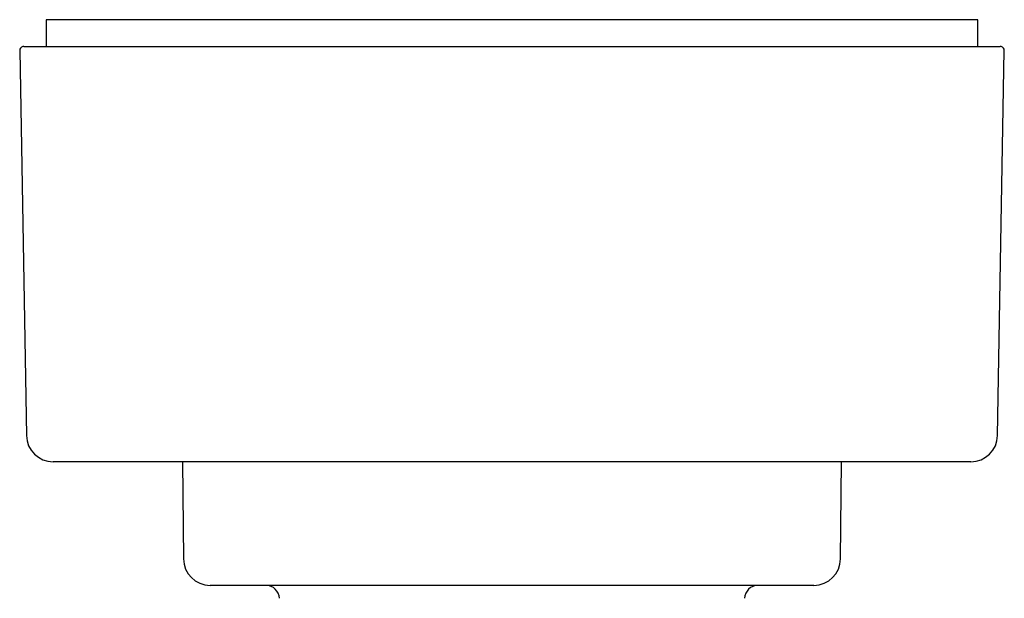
# Model space of a CAD drawing. Header units: millimetres. Extents: x 8 to 871, y 12 to 406.
# Tile 11 of 30: x 280 to 353, y 229 to 272. Entities that reach past the tile are written whole.
import ezdxf

# ---------------------------------------------------------------- set-up
doc = ezdxf.new("R2010")
doc.units = ezdxf.units.MM

msp = doc.modelspace()

# ---------------------------------------------------------------- linework, layer by layer
at = {"color": 7, "linetype": 'Continuous', "lineweight": 30}
for p, q in [((281.554, 272.157), (281.554, 270.157)), ((351.054, 272.157), (281.554, 272.157)), ((351.054, 270.157), (351.054, 272.157)), ((279.568, 269.852), (280.069, 241.122)), ((279.868, 270.157), (352.74, 270.157)), ((352.538, 241.122), (353.04, 269.852)), ((350.538, 239.157), (282.069, 239.157)), ((291.723, 239.157), (291.786, 231.91)), ((340.821, 231.91), (340.884, 239.157)), ((338.821, 229.927), (293.786, 229.927))]:
    msp.add_line(p, q, dxfattribs=at)
for centre, radius, start, end in [((279.868, 269.857), 0.3, 90, 181), ((352.74, 269.857), 0.3, 359, 90), ((282.069, 241.157), 2, 181, 270), ((350.538, 241.157), 2, 270, 359), ((293.786, 231.927), 2, 180.5, 270), ((338.821, 231.927), 2, 270, 359.5), ((297.949, 228.927), 1, 2, 90), ((334.658, 228.927), 1, 90, 178)]:
    msp.add_arc(centre, radius, start, end, dxfattribs=at)

doc.saveas('drawing.dxf')
